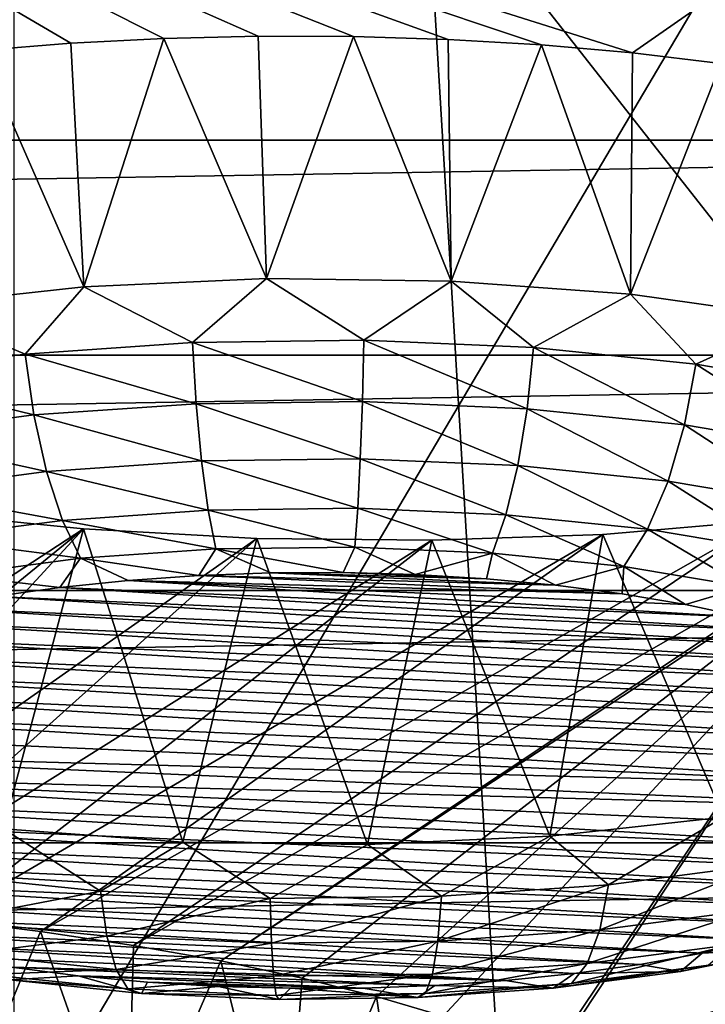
# Model space of a CAD drawing. Header units: millimetres. Extents: x -24 to 24, y 0 to 188.
# Tile 231 of 256: x 4.463 to 5.28, y 138.419 to 139.593. Entities that reach past the tile are written whole.
import ezdxf

# ---------------------------------------------------------------- set-up
doc = ezdxf.new("R2010")
doc.units = ezdxf.units.MM
doc.header["$LTSCALE"] = 58.620611
for name, color, linetype in [('165', 7, 'CONTINUOUS'), ('227', 7, 'CONTINUOUS'), ('279', 7, 'CONTINUOUS'), ('280', 7, 'CONTINUOUS'), ('281', 7, 'CONTINUOUS'), ('282', 7, 'CONTINUOUS'), ('283', 7, 'CONTINUOUS'), ('284', 7, 'CONTINUOUS'), ('31', 7, 'CONTINUOUS'), ('340', 7, 'CONTINUOUS'), ('346', 7, 'CONTINUOUS')]:
    doc.layers.add(name, color=color, linetype=linetype)

msp = doc.modelspace()

# ---------------------------------------------------------------- linework, layer by layer
at = {"layer": '165', "color": 7, "linetype": 'CONTINUOUS'}
for points in [[(6.8726, 137.3402, 108.0969), (0.3806, 137.3399, 108.096), (4.401, 140.4837, 117.4356), (6.8726, 137.3402, 108.0969)], [(13.2011, 140.4506, 117.4982), (6.8726, 137.3402, 108.0969), (4.401, 140.4837, 117.4356), (13.2011, 140.4506, 117.4982)]]:
    msp.add_3dface(points, dxfattribs=at)
at = {"layer": '227', "color": 7, "linetype": 'CONTINUOUS'}
for points in [[(7.2125, 139.4495, 240.5073), (6.3596, 139.6787, 241.2342), (-7.2125, 139.4495, 240.5073), (7.2125, 139.4495, 240.5073)], [(-7.2125, 139.4495, 240.5073), (6.3596, 139.6787, 241.2342), (-6.3596, 139.6787, 241.2342), (-7.2125, 139.4495, 240.5073)], [(7.9747, 139.193, 239.6939), (7.2125, 139.4495, 240.5073), (-7.9747, 139.193, 239.6939), (7.9747, 139.193, 239.6939)], [(-7.9747, 139.193, 239.6939), (7.2125, 139.4495, 240.5073), (-7.2125, 139.4495, 240.5073), (-7.9747, 139.193, 239.6939)], [(8.6366, 138.9125, 238.8042), (7.9747, 139.193, 239.6939), (-8.6366, 138.9125, 238.8042), (8.6366, 138.9125, 238.8042)], [(-8.6366, 138.9125, 238.8042), (7.9747, 139.193, 239.6939), (-7.9747, 139.193, 239.6939), (-8.6366, 138.9125, 238.8042)], [(9.1899, 138.6114, 237.8494), (8.6366, 138.9125, 238.8042), (-9.1899, 138.6114, 237.8494), (9.1899, 138.6114, 237.8494)], [(-9.1899, 138.6114, 237.8494), (8.6366, 138.9125, 238.8042), (-8.6366, 138.9125, 238.8042), (-9.1899, 138.6114, 237.8494)], [(9.6276, 138.2937, 236.8416), (9.1899, 138.6114, 237.8494), (-9.6276, 138.2937, 236.8416), (9.6276, 138.2937, 236.8416)], [(-9.6276, 138.2937, 236.8416), (9.1899, 138.6114, 237.8494), (-9.1899, 138.6114, 237.8494), (-9.6276, 138.2937, 236.8416)]]:
    msp.add_3dface(points, dxfattribs=at)
at = {"layer": '279', "color": 7, "linetype": 'CONTINUOUS'}
for points in [[(5.6316, 139.8589, 252.2812), (3.7849, 139.998, 252.7224), (5.1936, 139.5536, 251.2546), (5.6316, 139.8589, 252.2812)], [(5.1936, 139.5536, 251.2546), (3.7849, 139.998, 252.7224), (5.0848, 139.5632, 251.285), (5.1936, 139.5536, 251.2546)], [(5.0848, 139.5632, 251.285), (3.7849, 139.998, 252.7224), (4.9735, 139.5697, 251.3049), (5.0848, 139.5632, 251.285)], [(4.9735, 139.5697, 251.3049), (3.7849, 139.998, 252.7224), (4.8606, 139.5732, 251.3142), (4.9735, 139.5697, 251.3049)], [(4.8606, 139.5732, 251.3142), (3.7849, 139.998, 252.7224), (4.7472, 139.5736, 251.3127), (4.8606, 139.5732, 251.3142)], [(4.7472, 139.5736, 251.3127), (3.7849, 139.998, 252.7224), (4.6345, 139.5709, 251.3006), (4.7472, 139.5736, 251.3127)], [(4.6345, 139.5709, 251.3006), (3.7849, 139.998, 252.7224), (4.5236, 139.5652, 251.2779), (4.6345, 139.5709, 251.3006)], [(4.5236, 139.5652, 251.2779), (3.7849, 139.998, 252.7224), (4.4154, 139.5565, 251.2448), (4.5236, 139.5652, 251.2779)], [(5.2988, 139.5411, 251.2142), (5.6316, 139.8589, 252.2812), (5.1936, 139.5536, 251.2546), (5.2988, 139.5411, 251.2142)], [(5.5295, 139.0214, 249.329), (5.3516, 138.9957, 249.216), (4.5982, 138.489, 246.9893), (5.5295, 139.0214, 249.329)], [(4.7024, 138.4705, 246.9196), (5.5295, 139.0214, 249.329), (4.5982, 138.489, 246.9893), (4.7024, 138.4705, 246.9196)], [(5.542, 139.0237, 249.3388), (5.5295, 139.0214, 249.329), (4.7024, 138.4705, 246.9196), (5.542, 139.0237, 249.3388)], [(4.7995, 138.45, 246.8404), (5.542, 139.0237, 249.3388), (4.7024, 138.4705, 246.9196), (4.7995, 138.45, 246.8404)], [(4.8883, 138.4279, 246.7527), (5.542, 139.0237, 249.3388), (4.7995, 138.45, 246.8404), (4.8883, 138.4279, 246.7527)], [(4.9679, 138.4045, 246.6575), (5.542, 139.0237, 249.3388), (4.8883, 138.4279, 246.7527), (4.9679, 138.4045, 246.6575)], [(5.0949, 138.3559, 246.4529), (5.542, 139.0237, 249.3388), (4.9679, 138.4045, 246.6575), (5.0949, 138.3559, 246.4529)], [(5.0988, 138.3541, 246.4451), (5.542, 139.0237, 249.3388), (5.0949, 138.3559, 246.4529), (5.0988, 138.3541, 246.4451)], [(5.542, 139.0237, 249.3388), (5.0988, 138.3541, 246.4451), (6.8428, 138.865, 248.8357), (5.542, 139.0237, 249.3388)], [(4.5388, 138.9858, 249.1155), (4.3411, 139.0057, 249.181), (3.876, 138.5527, 247.1822), (4.5388, 138.9858, 249.1155)], [(5.3516, 138.9957, 249.216), (5.1582, 138.9793, 249.137), (4.4876, 138.5056, 247.049), (5.3516, 138.9957, 249.216)], [(4.5982, 138.489, 246.9893), (5.3516, 138.9957, 249.216), (4.4876, 138.5056, 247.049), (4.5982, 138.489, 246.9893)], [(4.0026, 138.5483, 247.1785), (4.5388, 138.9858, 249.1155), (3.876, 138.5527, 247.1822), (4.0026, 138.5483, 247.1785)], [(4.1282, 138.5413, 247.1632), (4.5388, 138.9858, 249.1155), (4.0026, 138.5483, 247.1785), (4.1282, 138.5413, 247.1632)], [(4.7456, 138.9745, 249.086), (4.5388, 138.9858, 249.1155), (4.1282, 138.5413, 247.1632), (4.7456, 138.9745, 249.086)], [(5.1582, 138.9793, 249.137), (4.9542, 138.9723, 249.0933), (4.3718, 138.5199, 247.0981), (5.1582, 138.9793, 249.137)], [(4.4876, 138.5056, 247.049), (5.1582, 138.9793, 249.137), (4.3718, 138.5199, 247.0981), (4.4876, 138.5056, 247.049)], [(4.2516, 138.5318, 247.1363), (4.7456, 138.9745, 249.086), (4.1282, 138.5413, 247.1632), (4.2516, 138.5318, 247.1363)], [(4.9542, 138.9723, 249.0933), (4.7456, 138.9745, 249.086), (4.2516, 138.5318, 247.1363), (4.9542, 138.9723, 249.0933)], [(4.3718, 138.5199, 247.0981), (4.9542, 138.9723, 249.0933), (4.2516, 138.5318, 247.1363), (4.3718, 138.5199, 247.0981)], [(5.0988, 138.3541, 246.4451), (6.151, 138.2093, 245.9858), (6.8428, 138.865, 248.8357), (5.0988, 138.3541, 246.4451)]]:
    msp.add_3dface(points, dxfattribs=at)
at = {"layer": '280', "color": 7, "linetype": 'CONTINUOUS'}
for points in [[(4.6345, 139.5709, 251.3006), (4.5236, 139.5652, 251.2779), (4.5391, 139.2744, 251.3456), (4.6345, 139.5709, 251.3006)], [(4.7569, 139.2844, 251.3774), (4.6345, 139.5709, 251.3006), (4.5391, 139.2744, 251.3456), (4.7569, 139.2844, 251.3774)], [(4.7472, 139.5736, 251.3127), (4.6345, 139.5709, 251.3006), (4.7569, 139.2844, 251.3774), (4.7472, 139.5736, 251.3127)], [(4.8606, 139.5732, 251.3142), (4.7472, 139.5736, 251.3127), (4.7569, 139.2844, 251.3774), (4.8606, 139.5732, 251.3142)], [(4.9771, 139.2814, 251.368), (4.8606, 139.5732, 251.3142), (4.7569, 139.2844, 251.3774), (4.9771, 139.2814, 251.368)], [(4.9735, 139.5697, 251.3049), (4.8606, 139.5732, 251.3142), (4.9771, 139.2814, 251.368), (4.9735, 139.5697, 251.3049)], [(5.0848, 139.5632, 251.285), (4.9735, 139.5697, 251.3049), (4.9771, 139.2814, 251.368), (5.0848, 139.5632, 251.285)], [(4.5391, 139.2744, 251.3456), (4.4154, 139.5565, 251.2448), (4.332, 139.2518, 251.274), (4.5391, 139.2744, 251.3456)], [(4.5236, 139.5652, 251.2779), (4.4154, 139.5565, 251.2448), (4.5391, 139.2744, 251.3456), (4.5236, 139.5652, 251.2779)], [(5.191, 139.2656, 251.3179), (5.0848, 139.5632, 251.285), (4.9771, 139.2814, 251.368), (5.191, 139.2656, 251.3179)], [(5.1936, 139.5536, 251.2546), (5.0848, 139.5632, 251.285), (5.191, 139.2656, 251.3179), (5.1936, 139.5536, 251.2546)], [(5.2988, 139.5411, 251.2142), (5.1936, 139.5536, 251.2546), (5.191, 139.2656, 251.3179), (5.2988, 139.5411, 251.2142)], [(5.3906, 139.2375, 251.2289), (5.2988, 139.5411, 251.2142), (5.191, 139.2656, 251.3179), (5.3906, 139.2375, 251.2289)]]:
    msp.add_3dface(points, dxfattribs=at)
at = {"layer": '281', "color": 7, "linetype": 'CONTINUOUS'}
for points in [[(4.7569, 139.2844, 251.3774), (4.5391, 139.2744, 251.3456), (4.6686, 139.2082, 251.3764), (4.7569, 139.2844, 251.3774)], [(4.8729, 139.2108, 251.3846), (4.7569, 139.2844, 251.3774), (4.6686, 139.2082, 251.3764), (4.8729, 139.2108, 251.3846)], [(4.9771, 139.2814, 251.368), (4.7569, 139.2844, 251.3774), (4.8729, 139.2108, 251.3846), (4.9771, 139.2814, 251.368)], [(4.5391, 139.2744, 251.3456), (4.332, 139.2518, 251.274), (4.4693, 139.1944, 251.3325), (4.5391, 139.2744, 251.3456)], [(4.6686, 139.2082, 251.3764), (4.5391, 139.2744, 251.3456), (4.4693, 139.1944, 251.3325), (4.6686, 139.2082, 251.3764)], [(5.0754, 139.202, 251.3568), (4.9771, 139.2814, 251.368), (4.8729, 139.2108, 251.3846), (5.0754, 139.202, 251.3568)], [(5.191, 139.2656, 251.3179), (4.9771, 139.2814, 251.368), (5.0754, 139.202, 251.3568), (5.191, 139.2656, 251.3179)], [(5.2691, 139.1822, 251.294), (5.191, 139.2656, 251.3179), (5.0754, 139.202, 251.3568), (5.2691, 139.1822, 251.294)], [(5.3906, 139.2375, 251.2289), (5.191, 139.2656, 251.3179), (5.2691, 139.1822, 251.294), (5.3906, 139.2375, 251.2289)], [(4.4693, 139.1944, 251.3325), (4.332, 139.2518, 251.274), (4.2818, 139.1698, 251.2545), (4.4693, 139.1944, 251.3325)], [(5.4474, 139.1521, 251.1984), (5.3906, 139.2375, 251.2289), (5.2691, 139.1822, 251.294), (5.4474, 139.1521, 251.1984)], [(4.6686, 139.2082, 251.3764), (4.4693, 139.1944, 251.3325), (4.673, 139.1351, 251.3654), (4.6686, 139.2082, 251.3764)], [(4.8729, 139.2108, 251.3846), (4.6686, 139.2082, 251.3764), (4.8713, 139.1376, 251.3733), (4.8729, 139.2108, 251.3846)], [(4.8713, 139.1376, 251.3733), (4.6686, 139.2082, 251.3764), (4.673, 139.1351, 251.3654), (4.8713, 139.1376, 251.3733)], [(5.0678, 139.1291, 251.3464), (4.8729, 139.2108, 251.3846), (4.8713, 139.1376, 251.3733), (5.0678, 139.1291, 251.3464)], [(5.0754, 139.202, 251.3568), (4.8729, 139.2108, 251.3846), (5.0678, 139.1291, 251.3464), (5.0754, 139.202, 251.3568)], [(5.2557, 139.1099, 251.2855), (5.0754, 139.202, 251.3568), (5.0678, 139.1291, 251.3464), (5.2557, 139.1099, 251.2855)], [(5.2691, 139.1822, 251.294), (5.0754, 139.202, 251.3568), (5.2557, 139.1099, 251.2855), (5.2691, 139.1822, 251.294)], [(4.4693, 139.1944, 251.3325), (4.2818, 139.1698, 251.2545), (4.4795, 139.1217, 251.3228), (4.4693, 139.1944, 251.3325)], [(4.673, 139.1351, 251.3654), (4.4693, 139.1944, 251.3325), (4.4795, 139.1217, 251.3228), (4.673, 139.1351, 251.3654)], [(5.4287, 139.0806, 251.1927), (5.2691, 139.1822, 251.294), (5.2557, 139.1099, 251.2855), (5.4287, 139.0806, 251.1927)], [(5.4474, 139.1521, 251.1984), (5.2691, 139.1822, 251.294), (5.4287, 139.0806, 251.1927), (5.4474, 139.1521, 251.1984)], [(4.4795, 139.1217, 251.3228), (4.2818, 139.1698, 251.2545), (4.2976, 139.0978, 251.2471), (4.4795, 139.1217, 251.3228)], [(4.673, 139.1351, 251.3654), (4.4795, 139.1217, 251.3228), (4.6794, 139.067, 251.3369), (4.673, 139.1351, 251.3654)], [(4.8713, 139.1376, 251.3733), (4.673, 139.1351, 251.3654), (4.8689, 139.0694, 251.3445), (4.8713, 139.1376, 251.3733)], [(4.8689, 139.0694, 251.3445), (4.673, 139.1351, 251.3654), (4.6794, 139.067, 251.3369), (4.8689, 139.0694, 251.3445)], [(5.0566, 139.0613, 251.3188), (4.8713, 139.1376, 251.3733), (4.8689, 139.0694, 251.3445), (5.0566, 139.0613, 251.3188)], [(5.0678, 139.1291, 251.3464), (4.8713, 139.1376, 251.3733), (5.0566, 139.0613, 251.3188), (5.0678, 139.1291, 251.3464)], [(4.4795, 139.1217, 251.3228), (4.2976, 139.0978, 251.2471), (4.4946, 139.0542, 251.2963), (4.4795, 139.1217, 251.3228)], [(4.6794, 139.067, 251.3369), (4.4795, 139.1217, 251.3228), (4.4946, 139.0542, 251.2963), (4.6794, 139.067, 251.3369)], [(5.2361, 139.0429, 251.2606), (5.0678, 139.1291, 251.3464), (5.0566, 139.0613, 251.3188), (5.2361, 139.0429, 251.2606)], [(5.2557, 139.1099, 251.2855), (5.0678, 139.1291, 251.3464), (5.2361, 139.0429, 251.2606), (5.2557, 139.1099, 251.2855)], [(5.4014, 139.015, 251.1719), (5.2557, 139.1099, 251.2855), (5.2361, 139.0429, 251.2606), (5.4014, 139.015, 251.1719)], [(5.4287, 139.0806, 251.1927), (5.2557, 139.1099, 251.2855), (5.4014, 139.015, 251.1719), (5.4287, 139.0806, 251.1927)], [(4.4946, 139.0542, 251.2963), (4.2976, 139.0978, 251.2471), (4.3208, 139.0314, 251.2239), (4.4946, 139.0542, 251.2963)], [(4.6794, 139.067, 251.3369), (4.4946, 139.0542, 251.2963), (4.6875, 139.0081, 251.2928), (4.6794, 139.067, 251.3369)], [(4.8689, 139.0694, 251.3445), (4.6794, 139.067, 251.3369), (4.8658, 139.0104, 251.2999), (4.8689, 139.0694, 251.3445)], [(4.8658, 139.0104, 251.2999), (4.6794, 139.067, 251.3369), (4.6875, 139.0081, 251.2928), (4.8658, 139.0104, 251.2999)], [(5.0425, 139.0027, 251.2757), (4.8689, 139.0694, 251.3445), (4.8658, 139.0104, 251.2999), (5.0425, 139.0027, 251.2757)], [(5.0566, 139.0613, 251.3188), (4.8689, 139.0694, 251.3445), (5.0425, 139.0027, 251.2757), (5.0566, 139.0613, 251.3188)], [(5.2115, 138.9855, 251.2209), (5.0566, 139.0613, 251.3188), (5.0425, 139.0027, 251.2757), (5.2115, 138.9855, 251.2209)], [(5.2361, 139.0429, 251.2606), (5.0566, 139.0613, 251.3188), (5.2115, 138.9855, 251.2209), (5.2361, 139.0429, 251.2606)], [(4.4946, 139.0542, 251.2963), (4.3208, 139.0314, 251.2239), (4.5136, 138.996, 251.2545), (4.4946, 139.0542, 251.2963)], [(4.6875, 139.0081, 251.2928), (4.4946, 139.0542, 251.2963), (4.5136, 138.996, 251.2545), (4.6875, 139.0081, 251.2928)], [(5.3671, 138.9591, 251.1374), (5.2361, 139.0429, 251.2606), (5.2115, 138.9855, 251.2209), (5.3671, 138.9591, 251.1374)], [(5.4014, 139.015, 251.1719), (5.2361, 139.0429, 251.2606), (5.3671, 138.9591, 251.1374), (5.4014, 139.015, 251.1719)], [(4.5136, 138.996, 251.2545), (4.3208, 139.0314, 251.2239), (4.35, 138.9746, 251.1864), (4.5136, 138.996, 251.2545)], [(4.6967, 138.962, 251.2356), (4.6875, 139.0081, 251.2928), (4.5136, 138.996, 251.2545), (4.6967, 138.962, 251.2356)], [(4.8624, 138.9641, 251.2422), (4.8658, 139.0104, 251.2999), (4.6875, 139.0081, 251.2928), (4.8624, 138.9641, 251.2422)], [(4.6967, 138.962, 251.2356), (4.8624, 138.9641, 251.2422), (4.6875, 139.0081, 251.2928), (4.6967, 138.962, 251.2356)], [(4.8624, 138.9641, 251.2422), (5.0264, 138.957, 251.2197), (4.8658, 139.0104, 251.2999), (4.8624, 138.9641, 251.2422)], [(5.0264, 138.957, 251.2197), (5.0425, 139.0027, 251.2757), (4.8658, 139.0104, 251.2999), (5.0264, 138.957, 251.2197)], [(5.0264, 138.957, 251.2197), (5.1834, 138.941, 251.1688), (5.0425, 139.0027, 251.2757), (5.0264, 138.957, 251.2197)], [(5.1834, 138.941, 251.1688), (5.2115, 138.9855, 251.2209), (5.0425, 139.0027, 251.2757), (5.1834, 138.941, 251.1688)], [(4.5352, 138.9508, 251.2), (4.5136, 138.996, 251.2545), (4.35, 138.9746, 251.1864), (4.5352, 138.9508, 251.2)], [(4.5352, 138.9508, 251.2), (4.6967, 138.962, 251.2356), (4.5136, 138.996, 251.2545), (4.5352, 138.9508, 251.2)], [(5.1834, 138.941, 251.1688), (5.3278, 138.9165, 251.0913), (5.2115, 138.9855, 251.2209), (5.1834, 138.941, 251.1688)], [(5.3278, 138.9165, 251.0913), (5.3671, 138.9591, 251.1374), (5.2115, 138.9855, 251.2209), (5.3278, 138.9165, 251.0913)], [(4.3833, 138.9308, 251.1368), (4.5352, 138.9508, 251.2), (4.35, 138.9746, 251.1864), (4.3833, 138.9308, 251.1368)], [(4.5352, 138.9508, 251.2), (4.6763, 138.9302, 251.1647), (4.6967, 138.962, 251.2356), (4.5352, 138.9508, 251.2)], [(4.6763, 138.9302, 251.1647), (4.7621, 138.9333, 251.1745), (4.6967, 138.962, 251.2356), (4.6763, 138.9302, 251.1647)], [(4.6967, 138.962, 251.2356), (4.8485, 138.9336, 251.1757), (4.8624, 138.9641, 251.2422), (4.6967, 138.962, 251.2356)], [(4.7621, 138.9333, 251.1745), (4.8485, 138.9336, 251.1757), (4.6967, 138.962, 251.2356), (4.7621, 138.9333, 251.1745)], [(4.8485, 138.9336, 251.1757), (4.9345, 138.9313, 251.1682), (4.8624, 138.9641, 251.2422), (4.8485, 138.9336, 251.1757)], [(4.8624, 138.9641, 251.2422), (4.9345, 138.9313, 251.1682), (5.0264, 138.957, 251.2197), (4.8624, 138.9641, 251.2422)], [(4.9345, 138.9313, 251.1682), (5.0193, 138.9262, 251.1523), (5.0264, 138.957, 251.2197), (4.9345, 138.9313, 251.1682)], [(5.0193, 138.9262, 251.1523), (5.1018, 138.9186, 251.1279), (5.0264, 138.957, 251.2197), (5.0193, 138.9262, 251.1523)], [(5.0264, 138.957, 251.2197), (5.1018, 138.9186, 251.1279), (5.1834, 138.941, 251.1688), (5.0264, 138.957, 251.2197)], [(4.3833, 138.9308, 251.1368), (4.5103, 138.916, 251.1198), (4.5352, 138.9508, 251.2), (4.3833, 138.9308, 251.1368)], [(4.5103, 138.916, 251.1198), (4.5921, 138.9244, 251.1464), (4.5352, 138.9508, 251.2), (4.5103, 138.916, 251.1198)], [(4.5921, 138.9244, 251.1464), (4.6763, 138.9302, 251.1647), (4.5352, 138.9508, 251.2), (4.5921, 138.9244, 251.1464)], [(5.1018, 138.9186, 251.1279), (5.1813, 138.9083, 251.0955), (5.1834, 138.941, 251.1688), (5.1018, 138.9186, 251.1279)], [(5.1813, 138.9083, 251.0955), (5.2567, 138.8957, 251.0553), (5.1834, 138.941, 251.1688), (5.1813, 138.9083, 251.0955)], [(5.1834, 138.941, 251.1688), (5.2567, 138.8957, 251.0553), (5.3278, 138.9165, 251.0913), (5.1834, 138.941, 251.1688)], [(4.4319, 138.9051, 251.0852), (4.5103, 138.916, 251.1198), (4.3833, 138.9308, 251.1368), (4.4319, 138.9051, 251.0852)], [(5.2567, 138.8957, 251.0553), (5.3273, 138.8807, 251.0078), (5.3278, 138.9165, 251.0913), (5.2567, 138.8957, 251.0553)]]:
    msp.add_3dface(points, dxfattribs=at)
at = {"layer": '282', "color": 7, "linetype": 'CONTINUOUS'}
for points in [[(5.1018, 138.9186, 251.1279), (4.7621, 138.9333, 251.1745), (4.6763, 138.9302, 251.1647), (5.1018, 138.9186, 251.1279)], [(5.0193, 138.9262, 251.1523), (4.8485, 138.9336, 251.1757), (4.7621, 138.9333, 251.1745), (5.0193, 138.9262, 251.1523)], [(5.1018, 138.9186, 251.1279), (5.0193, 138.9262, 251.1523), (4.7621, 138.9333, 251.1745), (5.1018, 138.9186, 251.1279)], [(5.0193, 138.9262, 251.1523), (4.9345, 138.9313, 251.1682), (4.8485, 138.9336, 251.1757), (5.0193, 138.9262, 251.1523)], [(5.3273, 138.8807, 251.0078), (4.5921, 138.9244, 251.1464), (4.5103, 138.916, 251.1198), (5.3273, 138.8807, 251.0078)], [(5.1813, 138.9083, 251.0955), (4.6763, 138.9302, 251.1647), (4.5921, 138.9244, 251.1464), (5.1813, 138.9083, 251.0955)], [(5.3273, 138.8807, 251.0078), (5.2567, 138.8957, 251.0553), (4.5921, 138.9244, 251.1464), (5.3273, 138.8807, 251.0078)], [(5.2567, 138.8957, 251.0553), (5.1813, 138.9083, 251.0955), (4.5921, 138.9244, 251.1464), (5.2567, 138.8957, 251.0553)], [(5.1813, 138.9083, 251.0955), (5.1018, 138.9186, 251.1279), (4.6763, 138.9302, 251.1647), (5.1813, 138.9083, 251.0955)], [(5.3923, 138.8636, 250.9535), (4.5103, 138.916, 251.1198), (4.4319, 138.9051, 251.0852), (5.3923, 138.8636, 250.9535)], [(5.3923, 138.8636, 250.9535), (5.3273, 138.8807, 251.0078), (4.5103, 138.916, 251.1198), (5.3923, 138.8636, 250.9535)], [(5.451, 138.8445, 250.8931), (4.4319, 138.9051, 251.0852), (4.3577, 138.8918, 251.043), (5.451, 138.8445, 250.8931)], [(5.451, 138.8445, 250.8931), (5.3923, 138.8636, 250.9535), (4.4319, 138.9051, 251.0852), (5.451, 138.8445, 250.8931)], [(5.5028, 138.8237, 250.8271), (4.3577, 138.8918, 251.043), (4.2885, 138.8762, 250.9936), (5.5028, 138.8237, 250.8271)], [(5.5028, 138.8237, 250.8271), (5.451, 138.8445, 250.8931), (4.3577, 138.8918, 251.043), (5.5028, 138.8237, 250.8271)], [(5.547, 138.8014, 250.7563), (4.2885, 138.8762, 250.9936), (4.2252, 138.8585, 250.9375), (5.547, 138.8014, 250.7563)], [(5.547, 138.8014, 250.7563), (5.5028, 138.8237, 250.8271), (4.2885, 138.8762, 250.9936), (5.547, 138.8014, 250.7563)], [(5.5832, 138.7778, 250.6815), (4.2252, 138.8585, 250.9375), (4.1683, 138.839, 250.8755), (5.5832, 138.7778, 250.6815)], [(5.5832, 138.7778, 250.6815), (5.547, 138.8014, 250.7563), (4.2252, 138.8585, 250.9375), (5.5832, 138.7778, 250.6815)], [(5.6111, 138.7532, 250.6035), (4.1683, 138.839, 250.8755), (4.1186, 138.8177, 250.8081), (5.6111, 138.7532, 250.6035)], [(5.6111, 138.7532, 250.6035), (5.5832, 138.7778, 250.6815), (4.1683, 138.839, 250.8755), (5.6111, 138.7532, 250.6035)], [(5.6302, 138.7279, 250.5232), (4.1186, 138.8177, 250.8081), (4.0765, 138.7951, 250.7362), (5.6302, 138.7279, 250.5232)], [(5.6302, 138.7279, 250.5232), (5.6111, 138.7532, 250.6035), (4.1186, 138.8177, 250.8081), (5.6302, 138.7279, 250.5232)], [(5.6404, 138.7021, 250.4413), (4.0765, 138.7951, 250.7362), (4.0425, 138.7712, 250.6604), (5.6404, 138.7021, 250.4413)], [(5.6404, 138.7021, 250.4413), (5.6302, 138.7279, 250.5232), (4.0765, 138.7951, 250.7362), (5.6404, 138.7021, 250.4413)], [(5.6416, 138.6761, 250.3589), (4.0425, 138.7712, 250.6604), (4.017, 138.7464, 250.5817), (5.6416, 138.6761, 250.3589)], [(5.6416, 138.6761, 250.3589), (5.6404, 138.7021, 250.4413), (4.0425, 138.7712, 250.6604), (5.6416, 138.6761, 250.3589)], [(5.6416, 138.6761, 250.3589), (4.017, 138.7464, 250.5817), (4.0004, 138.721, 250.5013), (5.6416, 138.6761, 250.3589)], [(5.6338, 138.6504, 250.2773), (4.0004, 138.721, 250.5013), (3.9926, 138.6953, 250.4197), (5.6338, 138.6504, 250.2773)], [(5.6338, 138.6504, 250.2773), (5.6416, 138.6761, 250.3589), (4.0004, 138.721, 250.5013), (5.6338, 138.6504, 250.2773)], [(5.6172, 138.625, 250.197), (5.6338, 138.6504, 250.2773), (3.9926, 138.6953, 250.4197), (5.6172, 138.625, 250.197)], [(5.5917, 138.6002, 250.1183), (5.6172, 138.625, 250.197), (3.9926, 138.6953, 250.4197), (5.5917, 138.6002, 250.1183)], [(3.9938, 138.6693, 250.3374), (5.5917, 138.6002, 250.1183), (3.9926, 138.6953, 250.4197), (3.9938, 138.6693, 250.3374)], [(5.5577, 138.5763, 250.0425), (5.5917, 138.6002, 250.1183), (3.9938, 138.6693, 250.3374), (5.5577, 138.5763, 250.0425)], [(4.004, 138.6435, 250.2555), (5.5577, 138.5763, 250.0425), (3.9938, 138.6693, 250.3374), (4.004, 138.6435, 250.2555)], [(5.5156, 138.5537, 249.9705), (5.5577, 138.5763, 250.0425), (4.004, 138.6435, 250.2555), (5.5156, 138.5537, 249.9705)], [(4.0231, 138.6182, 250.1752), (5.5156, 138.5537, 249.9705), (4.004, 138.6435, 250.2555), (4.0231, 138.6182, 250.1752)], [(5.4659, 138.5324, 249.9032), (5.5156, 138.5537, 249.9705), (4.0231, 138.6182, 250.1752), (5.4659, 138.5324, 249.9032)], [(4.051, 138.5936, 250.0972), (5.4659, 138.5324, 249.9032), (4.0231, 138.6182, 250.1752), (4.051, 138.5936, 250.0972)], [(5.409, 138.5128, 249.8411), (5.4659, 138.5324, 249.9032), (4.051, 138.5936, 250.0972), (5.409, 138.5128, 249.8411)], [(4.0872, 138.57, 250.0224), (5.409, 138.5128, 249.8411), (4.051, 138.5936, 250.0972), (4.0872, 138.57, 250.0224)], [(5.3457, 138.4952, 249.7851), (5.409, 138.5128, 249.8411), (4.0872, 138.57, 250.0224), (5.3457, 138.4952, 249.7851)], [(4.1314, 138.5477, 249.9516), (5.3457, 138.4952, 249.7851), (4.0872, 138.57, 250.0224), (4.1314, 138.5477, 249.9516)], [(5.2765, 138.4796, 249.7357), (5.3457, 138.4952, 249.7851), (4.1314, 138.5477, 249.9516), (5.2765, 138.4796, 249.7357)], [(4.1832, 138.5269, 249.8856), (5.2765, 138.4796, 249.7357), (4.1314, 138.5477, 249.9516), (4.1832, 138.5269, 249.8856)], [(5.2023, 138.4663, 249.6935), (5.2765, 138.4796, 249.7357), (4.1832, 138.5269, 249.8856), (5.2023, 138.4663, 249.6935)], [(4.2419, 138.5078, 249.8252), (5.2023, 138.4663, 249.6935), (4.1832, 138.5269, 249.8856), (4.2419, 138.5078, 249.8252)], [(5.1239, 138.4554, 249.6589), (5.2023, 138.4663, 249.6935), (4.2419, 138.5078, 249.8252), (5.1239, 138.4554, 249.6589)], [(4.3069, 138.4907, 249.7709), (5.1239, 138.4554, 249.6589), (4.2419, 138.5078, 249.8252), (4.3069, 138.4907, 249.7709)], [(5.0421, 138.447, 249.6323), (5.1239, 138.4554, 249.6589), (4.3069, 138.4907, 249.7709), (5.0421, 138.447, 249.6323)], [(4.3775, 138.4757, 249.7234), (5.0421, 138.447, 249.6323), (4.3069, 138.4907, 249.7709), (4.3775, 138.4757, 249.7234)], [(4.453, 138.4631, 249.6832), (5.0421, 138.447, 249.6323), (4.3775, 138.4757, 249.7234), (4.453, 138.4631, 249.6832)], [(4.9579, 138.4412, 249.614), (5.0421, 138.447, 249.6323), (4.453, 138.4631, 249.6832), (4.9579, 138.4412, 249.614)], [(4.5324, 138.4528, 249.6508), (4.9579, 138.4412, 249.614), (4.453, 138.4631, 249.6832), (4.5324, 138.4528, 249.6508)], [(4.8721, 138.4381, 249.6042), (4.9579, 138.4412, 249.614), (4.5324, 138.4528, 249.6508), (4.8721, 138.4381, 249.6042)], [(4.6149, 138.4451, 249.6264), (4.8721, 138.4381, 249.6042), (4.5324, 138.4528, 249.6508), (4.6149, 138.4451, 249.6264)], [(4.7857, 138.4378, 249.603), (4.8721, 138.4381, 249.6042), (4.6149, 138.4451, 249.6264), (4.7857, 138.4378, 249.603)], [(4.6997, 138.4401, 249.6104), (4.7857, 138.4378, 249.603), (4.6149, 138.4451, 249.6264), (4.6997, 138.4401, 249.6104)]]:
    msp.add_3dface(points, dxfattribs=at)
at = {"layer": '283', "color": 7, "linetype": 'CONTINUOUS'}
for points in [[(5.0951, 138.6194, 249.2683), (5.3022, 138.642, 249.34), (5.165, 138.5614, 249.325), (5.0951, 138.6194, 249.2683)], [(5.165, 138.5614, 249.325), (5.3022, 138.642, 249.34), (5.3524, 138.586, 249.403), (5.165, 138.5614, 249.325)], [(4.3651, 138.5735, 249.3635), (4.4432, 138.6281, 249.2961), (4.5588, 138.5537, 249.3007), (4.3651, 138.5735, 249.3635)], [(4.4432, 138.6281, 249.2961), (4.6572, 138.6123, 249.246), (4.5588, 138.5537, 249.3007), (4.4432, 138.6281, 249.2961)], [(4.8773, 138.6094, 249.2366), (5.0951, 138.6194, 249.2683), (4.9656, 138.5476, 249.2811), (4.8773, 138.6094, 249.2366)], [(4.9656, 138.5476, 249.2811), (5.0951, 138.6194, 249.2683), (5.165, 138.5614, 249.325), (4.9656, 138.5476, 249.2811)], [(4.5588, 138.5537, 249.3007), (4.6572, 138.6123, 249.246), (4.7613, 138.545, 249.2729), (4.5588, 138.5537, 249.3007)], [(4.6572, 138.6123, 249.246), (4.8773, 138.6094, 249.2366), (4.7613, 138.545, 249.2729), (4.6572, 138.6123, 249.246)], [(4.7613, 138.545, 249.2729), (4.8773, 138.6094, 249.2366), (4.9656, 138.5476, 249.2811), (4.7613, 138.545, 249.2729)], [(5.165, 138.5614, 249.325), (5.3524, 138.586, 249.403), (5.1547, 138.5074, 249.3746), (5.165, 138.5614, 249.325)], [(5.1547, 138.5074, 249.3746), (5.3524, 138.586, 249.403), (5.3366, 138.5313, 249.4504), (5.1547, 138.5074, 249.3746)], [(4.3651, 138.5735, 249.3635), (4.5588, 138.5537, 249.3007), (4.3785, 138.5192, 249.412), (4.3651, 138.5735, 249.3635)], [(4.9656, 138.5476, 249.2811), (5.165, 138.5614, 249.325), (4.9612, 138.494, 249.332), (4.9656, 138.5476, 249.2811)], [(4.9612, 138.494, 249.332), (5.165, 138.5614, 249.325), (5.1547, 138.5074, 249.3746), (4.9612, 138.494, 249.332)], [(4.3785, 138.5192, 249.412), (4.5588, 138.5537, 249.3007), (4.5664, 138.5, 249.351), (4.3785, 138.5192, 249.412)], [(4.5588, 138.5537, 249.3007), (4.7613, 138.545, 249.2729), (4.5664, 138.5, 249.351), (4.5588, 138.5537, 249.3007)], [(4.5664, 138.5, 249.351), (4.7613, 138.545, 249.2729), (4.7629, 138.4915, 249.3241), (4.5664, 138.5, 249.351)], [(4.7613, 138.545, 249.2729), (4.9656, 138.5476, 249.2811), (4.7629, 138.4915, 249.3241), (4.7613, 138.545, 249.2729)], [(4.7629, 138.4915, 249.3241), (4.9656, 138.5476, 249.2811), (4.9612, 138.494, 249.332), (4.7629, 138.4915, 249.3241)], [(5.1547, 138.5074, 249.3746), (5.3366, 138.5313, 249.4504), (5.1396, 138.4674, 249.4351), (5.1547, 138.5074, 249.3746)], [(5.1396, 138.4674, 249.4351), (5.3366, 138.5313, 249.4504), (5.3134, 138.4902, 249.5074), (5.1396, 138.4674, 249.4351)], [(4.3785, 138.5192, 249.412), (4.5664, 138.5, 249.351), (4.3981, 138.4786, 249.4707), (4.3785, 138.5192, 249.412)], [(4.3981, 138.4786, 249.4707), (4.5664, 138.5, 249.351), (4.5776, 138.4603, 249.4125), (4.3981, 138.4786, 249.4707)], [(4.5664, 138.5, 249.351), (4.7629, 138.4915, 249.3241), (4.5776, 138.4603, 249.4125), (4.5664, 138.5, 249.351)], [(4.9612, 138.494, 249.332), (5.1547, 138.5074, 249.3746), (4.9548, 138.4545, 249.3944), (4.9612, 138.494, 249.332)], [(4.9548, 138.4545, 249.3944), (5.1547, 138.5074, 249.3746), (5.1396, 138.4674, 249.4351), (4.9548, 138.4545, 249.3944)], [(4.5776, 138.4603, 249.4125), (4.7629, 138.4915, 249.3241), (4.7653, 138.4521, 249.3868), (4.5776, 138.4603, 249.4125)], [(4.7629, 138.4915, 249.3241), (4.9612, 138.494, 249.332), (4.7653, 138.4521, 249.3868), (4.7629, 138.4915, 249.3241)], [(4.7653, 138.4521, 249.3868), (4.9612, 138.494, 249.332), (4.9548, 138.4545, 249.3944), (4.7653, 138.4521, 249.3868)], [(5.1396, 138.4674, 249.4351), (5.3134, 138.4902, 249.5074), (5.1206, 138.4437, 249.5026), (5.1396, 138.4674, 249.4351)], [(5.1206, 138.4437, 249.5026), (5.3134, 138.4902, 249.5074), (5.2842, 138.4652, 249.5708), (5.1206, 138.4437, 249.5026)], [(5.388, 138.4858, 249.7253), (5.2509, 138.4578, 249.6365), (5.4319, 138.4953, 249.6664), (5.388, 138.4858, 249.7253)], [(5.2509, 138.4578, 249.6365), (5.2842, 138.4652, 249.5708), (5.4319, 138.4953, 249.6664), (5.2509, 138.4578, 249.6365)], [(5.388, 138.4858, 249.7253), (5.2765, 138.4796, 249.7357), (5.2509, 138.4578, 249.6365), (5.388, 138.4858, 249.7253)], [(5.3457, 138.4952, 249.7851), (5.2765, 138.4796, 249.7357), (5.388, 138.4858, 249.7253), (5.3457, 138.4952, 249.7851)], [(4.3981, 138.4786, 249.4707), (4.5776, 138.4603, 249.4125), (4.4227, 138.4543, 249.5362), (4.3981, 138.4786, 249.4707)], [(5.2765, 138.4796, 249.7357), (5.2023, 138.4663, 249.6935), (5.2509, 138.4578, 249.6365), (5.2765, 138.4796, 249.7357)], [(4.5324, 138.4528, 249.6508), (4.453, 138.4631, 249.6832), (4.4508, 138.4477, 249.6044), (4.5324, 138.4528, 249.6508)], [(4.9548, 138.4545, 249.3944), (5.1396, 138.4674, 249.4351), (4.9467, 138.4316, 249.4644), (4.9548, 138.4545, 249.3944)], [(4.9467, 138.4316, 249.4644), (5.1396, 138.4674, 249.4351), (5.1206, 138.4437, 249.5026), (4.9467, 138.4316, 249.4644)], [(5.2509, 138.4578, 249.6365), (5.099, 138.4379, 249.5732), (5.2842, 138.4652, 249.5708), (5.2509, 138.4578, 249.6365)], [(5.099, 138.4379, 249.5732), (5.1206, 138.4437, 249.5026), (5.2842, 138.4652, 249.5708), (5.099, 138.4379, 249.5732)], [(5.2023, 138.4663, 249.6935), (5.1239, 138.4554, 249.6589), (5.2509, 138.4578, 249.6365), (5.2023, 138.4663, 249.6935)], [(4.4227, 138.4543, 249.5362), (4.5776, 138.4603, 249.4125), (4.5917, 138.437, 249.4814), (4.4227, 138.4543, 249.5362)], [(4.4508, 138.4477, 249.6044), (4.4227, 138.4543, 249.5362), (4.5917, 138.437, 249.4814), (4.4508, 138.4477, 249.6044)], [(4.6078, 138.4317, 249.5535), (4.5324, 138.4528, 249.6508), (4.4508, 138.4477, 249.6044), (4.6078, 138.4317, 249.5535)], [(4.6149, 138.4451, 249.6264), (4.5324, 138.4528, 249.6508), (4.6078, 138.4317, 249.5535), (4.6149, 138.4451, 249.6264)], [(4.5776, 138.4603, 249.4125), (4.7653, 138.4521, 249.3868), (4.5917, 138.437, 249.4814), (4.5776, 138.4603, 249.4125)], [(4.5917, 138.437, 249.4814), (4.7653, 138.4521, 249.3868), (4.7684, 138.4294, 249.4572), (4.5917, 138.437, 249.4814)], [(4.7653, 138.4521, 249.3868), (4.9548, 138.4545, 249.3944), (4.7684, 138.4294, 249.4572), (4.7653, 138.4521, 249.3868)], [(4.7684, 138.4294, 249.4572), (4.9548, 138.4545, 249.3944), (4.9467, 138.4316, 249.4644), (4.7684, 138.4294, 249.4572)], [(5.1239, 138.4554, 249.6589), (5.0421, 138.447, 249.6323), (5.099, 138.4379, 249.5732), (5.1239, 138.4554, 249.6589)], [(5.2509, 138.4578, 249.6365), (5.1239, 138.4554, 249.6589), (5.099, 138.4379, 249.5732), (5.2509, 138.4578, 249.6365)], [(4.6078, 138.4317, 249.5535), (4.4508, 138.4477, 249.6044), (4.5917, 138.437, 249.4814), (4.6078, 138.4317, 249.5535)], [(4.6997, 138.4401, 249.6104), (4.6149, 138.4451, 249.6264), (4.6078, 138.4317, 249.5535), (4.6997, 138.4401, 249.6104)], [(4.7719, 138.4246, 249.531), (4.6997, 138.4401, 249.6104), (4.6078, 138.4317, 249.5535), (4.7719, 138.4246, 249.531)], [(4.7857, 138.4378, 249.603), (4.6997, 138.4401, 249.6104), (4.7719, 138.4246, 249.531), (4.7857, 138.4378, 249.603)], [(4.9579, 138.4412, 249.614), (4.8721, 138.4381, 249.6042), (4.9375, 138.4267, 249.5377), (4.9579, 138.4412, 249.614)], [(5.099, 138.4379, 249.5732), (4.9375, 138.4267, 249.5377), (5.1206, 138.4437, 249.5026), (5.099, 138.4379, 249.5732)], [(4.9375, 138.4267, 249.5377), (4.9467, 138.4316, 249.4644), (5.1206, 138.4437, 249.5026), (4.9375, 138.4267, 249.5377)], [(5.099, 138.4379, 249.5732), (4.9579, 138.4412, 249.614), (4.9375, 138.4267, 249.5377), (5.099, 138.4379, 249.5732)], [(5.0421, 138.447, 249.6323), (4.9579, 138.4412, 249.614), (5.099, 138.4379, 249.5732), (5.0421, 138.447, 249.6323)], [(4.6078, 138.4317, 249.5535), (4.5917, 138.437, 249.4814), (4.7684, 138.4294, 249.4572), (4.6078, 138.4317, 249.5535)], [(4.7719, 138.4246, 249.531), (4.6078, 138.4317, 249.5535), (4.7684, 138.4294, 249.4572), (4.7719, 138.4246, 249.531)], [(4.7719, 138.4246, 249.531), (4.7684, 138.4294, 249.4572), (4.9467, 138.4316, 249.4644), (4.7719, 138.4246, 249.531)], [(4.9375, 138.4267, 249.5377), (4.7857, 138.4378, 249.603), (4.7719, 138.4246, 249.531), (4.9375, 138.4267, 249.5377)], [(4.9375, 138.4267, 249.5377), (4.7719, 138.4246, 249.531), (4.9467, 138.4316, 249.4644), (4.9375, 138.4267, 249.5377)], [(4.8721, 138.4381, 249.6042), (4.7857, 138.4378, 249.603), (4.9375, 138.4267, 249.5377), (4.8721, 138.4381, 249.6042)]]:
    msp.add_3dface(points, dxfattribs=at)
at = {"layer": '284', "color": 7, "linetype": 'CONTINUOUS'}
for points in [[(4.3411, 139.0057, 249.181), (4.5388, 138.9858, 249.1155), (4.4432, 138.6281, 249.2961), (4.3411, 139.0057, 249.181)], [(5.1582, 138.9793, 249.137), (5.3516, 138.9957, 249.216), (5.3022, 138.642, 249.34), (5.1582, 138.9793, 249.137)], [(4.5388, 138.9858, 249.1155), (4.6572, 138.6123, 249.246), (4.4432, 138.6281, 249.2961), (4.5388, 138.9858, 249.1155)], [(4.5388, 138.9858, 249.1155), (4.7456, 138.9745, 249.086), (4.6572, 138.6123, 249.246), (4.5388, 138.9858, 249.1155)], [(4.9542, 138.9723, 249.0933), (5.1582, 138.9793, 249.137), (5.0951, 138.6194, 249.2683), (4.9542, 138.9723, 249.0933)], [(5.1582, 138.9793, 249.137), (5.3022, 138.642, 249.34), (5.0951, 138.6194, 249.2683), (5.1582, 138.9793, 249.137)], [(4.7456, 138.9745, 249.086), (4.8773, 138.6094, 249.2366), (4.6572, 138.6123, 249.246), (4.7456, 138.9745, 249.086)], [(4.7456, 138.9745, 249.086), (4.9542, 138.9723, 249.0933), (4.8773, 138.6094, 249.2366), (4.7456, 138.9745, 249.086)], [(4.9542, 138.9723, 249.0933), (5.0951, 138.6194, 249.2683), (4.8773, 138.6094, 249.2366), (4.9542, 138.9723, 249.0933)]]:
    msp.add_3dface(points, dxfattribs=at)
at = {"layer": '31', "color": 7, "linetype": 'CONTINUOUS'}
for points in [[(3.9472, 123.9909, 23.9266), (5.8919, 123.9909, 23.5233), (4.4559, 148, 23.8371), (3.9472, 123.9909, 23.9266)], [(4.4559, 148, 23.8371), (5.8919, 123.9909, 23.5233), (6.6363, 148, 23.3243), (4.4559, 148, 23.8371)], [(6.6363, 0.5, -23.3243), (4.4559, 0.5, -23.8371), (6.6363, 148, -23.3243), (6.6363, 0.5, -23.3243)], [(6.6363, 148, -23.3243), (4.4559, 0.5, -23.8371), (4.4559, 148, -23.8371), (6.6363, 148, -23.3243)]]:
    msp.add_3dface(points, dxfattribs=at)
at = {"layer": '340', "color": 7, "linetype": 'CONTINUOUS'}
for points in [[(4.4876, 138.5056, 247.049), (4.3718, 138.5199, 247.0981), (4.3804, 138.2458, 247.1376), (4.4876, 138.5056, 247.049)], [(4.5909, 138.2128, 247.033), (4.4876, 138.5056, 247.049), (4.3804, 138.2458, 247.1376), (4.5909, 138.2128, 247.033)], [(4.5982, 138.489, 246.9893), (4.4876, 138.5056, 247.049), (4.5909, 138.2128, 247.033), (4.5982, 138.489, 246.9893)], [(4.7024, 138.4705, 246.9196), (4.5982, 138.489, 246.9893), (4.5909, 138.2128, 247.033), (4.7024, 138.4705, 246.9196)], [(4.7776, 138.1687, 246.8932), (4.7024, 138.4705, 246.9196), (4.5909, 138.2128, 247.033), (4.7776, 138.1687, 246.8932)], [(4.7995, 138.45, 246.8404), (4.7024, 138.4705, 246.9196), (4.7776, 138.1687, 246.8932), (4.7995, 138.45, 246.8404)], [(4.8883, 138.4279, 246.7527), (4.7995, 138.45, 246.8404), (4.7776, 138.1687, 246.8932), (4.8883, 138.4279, 246.7527)], [(4.9342, 138.1151, 246.7231), (4.8883, 138.4279, 246.7527), (4.7776, 138.1687, 246.8932), (4.9342, 138.1151, 246.7231)], [(4.9679, 138.4045, 246.6575), (4.8883, 138.4279, 246.7527), (4.9342, 138.1151, 246.7231), (4.9679, 138.4045, 246.6575)]]:
    msp.add_3dface(points, dxfattribs=at)
at = {"layer": '346', "color": 7, "linetype": 'CONTINUOUS'}
for points in [[(4.4256, 140.0441, 242.3932), (5.4267, 139.8777, 241.8655), (4.4256, 138.186, 242.979), (4.4256, 140.0441, 242.3932)], [(5.4267, 139.8777, 241.8655), (5.4267, 138.0196, 242.4513), (4.4256, 138.186, 242.979), (5.4267, 139.8777, 241.8655)]]:
    msp.add_3dface(points, dxfattribs=at)

doc.saveas('drawing.dxf')
